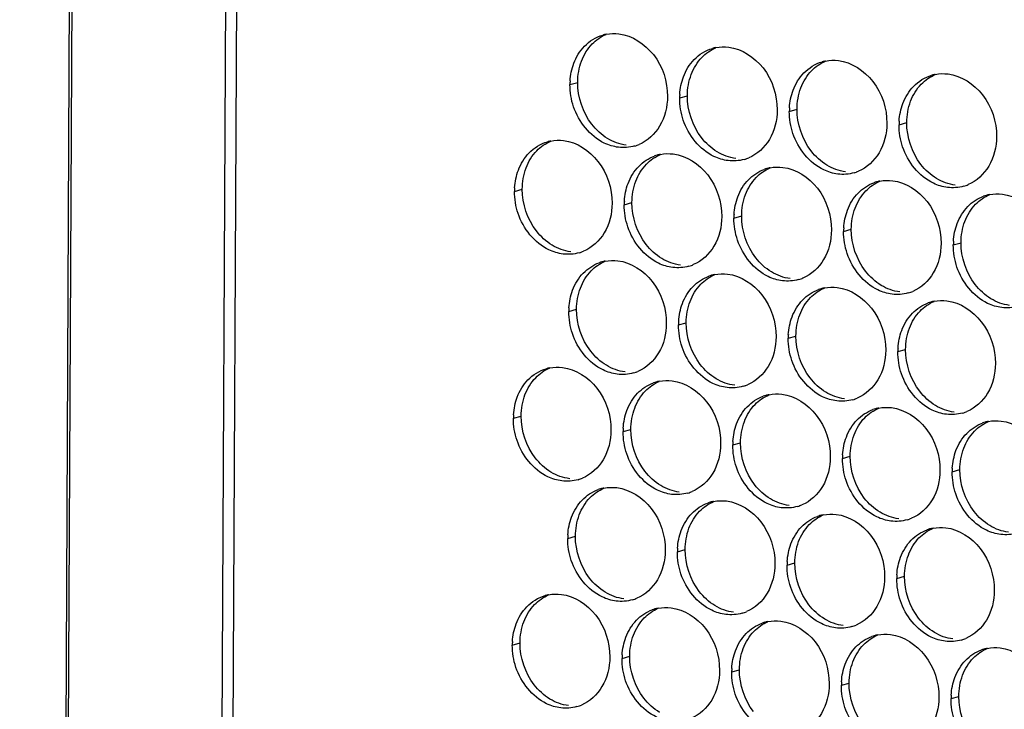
# Paper-space layout '45651_1_3' of a CAD drawing. Header units: millimetres. Extents: x -231 to 594, y 0 to 420.
# Tile 120 of 247: x 86.61 to 100.26, y 233.95 to 243.51. Entities that reach past the tile are written whole.
import ezdxf

# ---------------------------------------------------------------- set-up
doc = ezdxf.new("R2010")
doc.units = ezdxf.units.MM
doc.header["$LTSCALE"] = 32.67
doc.layers.get('0').update_dxf_attribs({"linetype": 'CONTINUOUS'})
doc.layers.add('02___PRT_ALL_AXES', color=7, linetype='CONTINUOUS')

psp = doc.layouts.new('45651_1_3')

# ---------------------------------------------------------------- linework, layer by layer
at = {"color": 3, "linetype": 'CONTINUOUS'}
for p, q in [((86.615, 103.848), (87.685, 320.333)), ((87.715, 320.299), (86.646, 103.82)), ((89.836, 319.046), (88.767, 102.867)), ((89.99, 318.856), (88.922, 102.833))]:
    psp.add_line(p, q, dxfattribs=at)
at = {"layer": '02___PRT_ALL_AXES', "color": 7, "linetype": 'CONTINUOUS'}
for p, q in [((94.238, 242.609), (94.345, 242.64)), ((95.758, 242.424), (95.865, 242.454)), ((97.277, 242.238), (97.384, 242.269)), ((98.797, 242.053), (98.904, 242.083)), ((93.47, 241.129), (93.578, 241.16)), ((94.99, 240.944), (95.097, 240.975)), ((96.51, 240.758), (96.617, 240.789)), ((98.029, 240.573), (98.136, 240.604)), ((99.549, 240.387), (99.656, 240.418)), ((94.223, 239.464), (94.33, 239.495)), ((95.742, 239.279), (95.849, 239.309)), ((97.262, 239.093), (97.369, 239.124)), ((98.781, 238.908), (98.888, 238.938)), ((93.455, 237.984), (93.562, 238.015)), ((94.975, 237.799), (95.082, 237.83)), ((96.494, 237.614), (96.601, 237.644)), ((98.014, 237.428), (98.121, 237.459)), ((99.533, 237.243), (99.64, 237.273)), ((94.207, 236.319), (94.314, 236.35)), ((95.727, 236.134), (95.834, 236.165)), ((97.246, 235.948), (97.353, 235.979)), ((98.766, 235.763), (98.873, 235.794)), ((93.439, 234.84), (93.547, 234.87)), ((94.959, 234.654), (95.066, 234.685)), ((96.479, 234.469), (96.586, 234.499)), ((97.998, 234.283), (98.105, 234.314)), ((99.518, 234.098), (99.625, 234.128))]:
    psp.add_line(p, q, dxfattribs=at)
at = {"layer": '02___PRT_ALL_AXES', "color": 3, "linetype": 'CONTINUOUS'}
for centre, radius, start, end in [((94.845, 242.765), 0.552, 100.9772, 105.9383), ((96.364, 242.58), 0.552, 100.9772, 105.9383), ((97.884, 242.394), 0.552, 100.9772, 105.9383), ((99.404, 242.209), 0.552, 100.9772, 105.9383), ((95.13, 242.605), 0.892, 176.518, 179.7169), ((96.649, 242.419), 0.892, 176.518, 179.7169), ((98.169, 242.234), 0.892, 176.518, 179.7169), ((99.689, 242.048), 0.892, 176.518, 179.7169), ((94.077, 241.285), 0.552, 100.9772, 105.9383), ((94.983, 242.283), 0.547, 285.9406, 289.7675), ((94.983, 242.285), 0.548, 289.7729, 292.7369), ((95.595, 241.105), 0.547, 105.9406, 109.7675), ((95.597, 241.1), 0.552, 100.9772, 105.9383), ((96.503, 242.098), 0.547, 285.9406, 289.7675), ((96.502, 242.099), 0.548, 289.7729, 292.7369), ((97.115, 240.919), 0.547, 105.9406, 109.7675), ((97.116, 240.914), 0.552, 100.9772, 105.9383), ((98.023, 241.912), 0.547, 285.9406, 289.7675), ((98.022, 241.914), 0.548, 289.7729, 292.7369), ((94.362, 241.125), 0.892, 176.518, 179.7169), ((98.635, 240.734), 0.547, 105.9406, 109.7675), ((98.636, 240.729), 0.552, 100.9772, 105.9383), ((99.542, 241.727), 0.547, 285.9406, 289.7675), ((99.542, 241.728), 0.548, 289.7729, 292.7369), ((100.154, 240.548), 0.547, 105.9406, 109.7675), ((100.156, 240.543), 0.552, 100.9772, 105.9383), ((95.882, 240.939), 0.892, 176.518, 179.7169), ((97.401, 240.754), 0.892, 176.518, 179.7169), ((98.921, 240.569), 0.892, 176.518, 179.7169), ((100.441, 240.383), 0.892, 176.518, 179.7169), ((94.216, 240.804), 0.547, 285.9406, 289.7675), ((94.215, 240.805), 0.548, 289.7729, 292.7369), ((94.828, 239.625), 0.547, 105.9406, 109.7675), ((94.829, 239.62), 0.552, 100.9772, 105.9383), ((95.735, 240.618), 0.547, 285.9406, 289.7675), ((95.735, 240.619), 0.548, 289.7729, 292.7369), ((96.348, 239.44), 0.547, 105.9406, 109.7675), ((96.349, 239.435), 0.552, 100.9772, 105.9383), ((97.255, 240.433), 0.547, 285.9406, 289.7675), ((97.254, 240.434), 0.548, 289.7729, 292.7369), ((97.867, 239.254), 0.547, 105.9406, 109.7675), ((97.869, 239.249), 0.552, 100.9772, 105.9383), ((98.775, 240.247), 0.547, 285.9406, 289.7675), ((98.774, 240.248), 0.548, 289.7729, 292.7369), ((99.387, 239.069), 0.547, 105.9406, 109.7675), ((99.388, 239.064), 0.552, 100.9772, 105.9383), ((95.114, 239.46), 0.892, 176.518, 179.7169), ((96.634, 239.274), 0.892, 176.518, 179.7169), ((98.154, 239.089), 0.892, 176.518, 179.7169), ((99.673, 238.903), 0.892, 176.518, 179.7169), ((94.062, 238.14), 0.552, 100.9772, 105.9383), ((94.968, 239.138), 0.547, 285.9406, 289.7675), ((94.967, 239.14), 0.548, 289.7729, 292.7369), ((95.58, 237.96), 0.547, 105.9406, 109.7675), ((95.581, 237.955), 0.552, 100.9772, 105.9383), ((96.487, 238.953), 0.547, 285.9406, 289.7675), ((96.487, 238.954), 0.548, 289.7729, 292.7369), ((97.1, 237.775), 0.547, 105.9406, 109.7675), ((97.101, 237.769), 0.552, 100.9772, 105.9383), ((98.007, 238.767), 0.547, 285.9406, 289.7675), ((98.006, 238.769), 0.548, 289.7729, 292.7369), ((94.347, 237.98), 0.892, 176.518, 179.7169), ((98.619, 237.589), 0.547, 105.9406, 109.7675), ((98.621, 237.584), 0.552, 100.9772, 105.9383), ((99.527, 238.582), 0.547, 285.9406, 289.7675), ((99.526, 238.583), 0.548, 289.7729, 292.7369), ((100.139, 237.404), 0.547, 105.9406, 109.7675), ((100.14, 237.399), 0.552, 100.9772, 105.9383), ((95.866, 237.795), 0.892, 176.518, 179.7169), ((97.386, 237.609), 0.892, 176.518, 179.7169), ((98.906, 237.424), 0.892, 176.518, 179.7169), ((100.425, 237.238), 0.892, 176.518, 179.7169), ((94.2, 237.659), 0.547, 285.9406, 289.7675), ((94.2, 237.66), 0.548, 289.7729, 292.7369), ((94.812, 236.48), 0.547, 105.9406, 109.7675), ((94.814, 236.475), 0.552, 100.9772, 105.9383), ((95.72, 237.473), 0.547, 285.9406, 289.7675), ((95.719, 237.474), 0.548, 289.7729, 292.7369), ((96.332, 236.295), 0.547, 105.9406, 109.7675), ((96.333, 236.29), 0.552, 100.9772, 105.9383), ((97.239, 237.288), 0.547, 285.9406, 289.7675), ((97.239, 237.289), 0.548, 289.7729, 292.7369), ((97.852, 236.109), 0.547, 105.9406, 109.7675), ((97.853, 236.104), 0.552, 100.9772, 105.9383), ((98.759, 237.102), 0.547, 285.9406, 289.7675), ((98.759, 237.104), 0.548, 289.7729, 292.7369), ((99.371, 235.924), 0.547, 105.9406, 109.7675), ((99.373, 235.919), 0.552, 100.9772, 105.9383), ((95.099, 236.315), 0.892, 176.518, 179.7169), ((96.618, 236.129), 0.892, 176.518, 179.7169), ((98.138, 235.944), 0.892, 176.518, 179.7169), ((99.658, 235.758), 0.892, 176.518, 179.7169), ((94.046, 234.996), 0.552, 100.9772, 105.9383), ((94.952, 235.993), 0.547, 285.9406, 289.7675), ((94.952, 235.995), 0.548, 289.7729, 292.7369), ((95.564, 234.815), 0.547, 105.9406, 109.7675), ((95.566, 234.81), 0.552, 100.9772, 105.9383), ((96.471, 235.809), 0.548, 289.7729, 292.7369), ((96.472, 235.808), 0.547, 285.9406, 289.7675), ((97.085, 234.625), 0.552, 100.9772, 105.9383), ((97.084, 234.63), 0.547, 105.9406, 109.7675), ((97.991, 235.622), 0.547, 285.9406, 289.7675), ((97.991, 235.624), 0.548, 289.7729, 292.7369), ((94.331, 234.835), 0.892, 176.518, 179.7169), ((98.604, 234.444), 0.547, 105.9406, 109.7675), ((98.605, 234.439), 0.552, 100.9772, 105.9383), ((99.511, 235.437), 0.547, 285.9406, 289.7675), ((99.511, 235.438), 0.548, 289.7729, 292.7369), ((100.123, 234.259), 0.547, 105.9406, 109.7675), ((100.125, 234.254), 0.552, 100.9772, 105.9383), ((95.851, 234.65), 0.892, 176.518, 179.7169), ((97.37, 234.464), 0.892, 176.518, 179.7169), ((98.89, 234.279), 0.892, 176.518, 179.7169), ((100.41, 234.093), 0.892, 176.518, 179.7169), ((94.185, 234.514), 0.547, 285.9406, 289.7675), ((94.184, 234.515), 0.548, 289.7729, 292.7369)]:
    psp.add_arc(centre, radius, start, end, dxfattribs=at)
for points in [[(94.439, 243.141), (94.508, 243.212), (94.598, 243.268), (94.693, 243.296)], [(94.74, 243.307), (94.798, 243.318), (94.859, 243.32), (94.917, 243.313)], [(94.291, 242.904), (94.324, 242.991), (94.374, 243.074), (94.439, 243.141)], [(95.958, 242.955), (96.027, 243.027), (96.117, 243.083), (96.213, 243.11)], [(96.259, 243.121), (96.317, 243.133), (96.378, 243.135), (96.437, 243.127)], [(95.811, 242.718), (95.843, 242.805), (95.893, 242.888), (95.958, 242.955)], [(97.779, 242.936), (97.837, 242.947), (97.898, 242.949), (97.956, 242.942)], [(94.24, 242.659), (94.245, 242.742), (94.262, 242.826), (94.291, 242.904)], [(97.478, 242.77), (97.547, 242.841), (97.637, 242.898), (97.732, 242.925)], [(95.759, 242.473), (95.764, 242.557), (95.781, 242.64), (95.811, 242.718)], [(97.33, 242.533), (97.363, 242.62), (97.413, 242.703), (97.478, 242.77)], [(98.997, 242.584), (99.066, 242.656), (99.157, 242.712), (99.252, 242.739)], [(99.299, 242.75), (99.357, 242.762), (99.417, 242.764), (99.476, 242.756)], [(94.288, 242.302), (94.255, 242.4), (94.238, 242.505), (94.238, 242.609)], [(97.279, 242.288), (97.284, 242.371), (97.301, 242.455), (97.33, 242.533)], [(98.85, 242.347), (98.883, 242.434), (98.933, 242.517), (98.997, 242.584)], [(95.808, 242.116), (95.775, 242.215), (95.757, 242.32), (95.758, 242.424)], [(98.798, 242.102), (98.804, 242.186), (98.82, 242.269), (98.85, 242.347)], [(97.327, 241.931), (97.294, 242.029), (97.277, 242.134), (97.277, 242.238)], [(98.847, 241.746), (98.814, 241.844), (98.796, 241.949), (98.797, 242.053)], [(93.671, 241.661), (93.74, 241.733), (93.83, 241.789), (93.926, 241.816)], [(93.972, 241.827), (94.03, 241.838), (94.091, 241.84), (94.15, 241.833)], [(95.134, 241.758), (95.062, 241.737), (94.984, 241.731), (94.91, 241.74)], [(93.523, 241.424), (93.556, 241.511), (93.606, 241.594), (93.671, 241.661)], [(95.191, 241.476), (95.251, 241.539), (95.328, 241.59), (95.411, 241.619)], [(95.492, 241.642), (95.55, 241.653), (95.611, 241.655), (95.669, 241.648)], [(95.043, 241.238), (95.076, 241.326), (95.126, 241.409), (95.191, 241.476)], [(96.653, 241.572), (96.581, 241.551), (96.503, 241.546), (96.429, 241.555)], [(97.011, 241.456), (97.07, 241.467), (97.13, 241.469), (97.189, 241.462)], [(93.472, 241.179), (93.477, 241.262), (93.494, 241.346), (93.523, 241.424)], [(96.71, 241.29), (96.771, 241.353), (96.848, 241.404), (96.93, 241.434)], [(98.173, 241.387), (98.101, 241.366), (98.023, 241.36), (97.949, 241.369)], [(94.992, 240.994), (94.997, 241.077), (95.014, 241.16), (95.043, 241.238)], [(96.563, 241.053), (96.595, 241.14), (96.646, 241.223), (96.71, 241.29)], [(98.23, 241.105), (98.291, 241.168), (98.367, 241.219), (98.45, 241.248)], [(98.531, 241.271), (98.589, 241.282), (98.65, 241.284), (98.709, 241.277)], [(99.692, 241.201), (99.62, 241.181), (99.543, 241.175), (99.468, 241.184)], [(93.52, 240.822), (93.487, 240.921), (93.47, 241.026), (93.47, 241.129)], [(96.511, 240.808), (96.516, 240.891), (96.533, 240.975), (96.563, 241.053)], [(98.082, 240.868), (98.115, 240.955), (98.165, 241.038), (98.23, 241.105)], [(99.749, 240.919), (99.81, 240.982), (99.887, 241.033), (99.969, 241.063)], [(100.051, 241.085), (100.109, 241.097), (100.169, 241.098), (100.228, 241.091)], [(95.04, 240.637), (95.007, 240.735), (94.99, 240.84), (94.99, 240.944)], [(99.602, 240.682), (99.635, 240.769), (99.685, 240.852), (99.749, 240.919)], [(96.56, 240.451), (96.527, 240.55), (96.509, 240.655), (96.51, 240.758)], [(98.031, 240.623), (98.036, 240.706), (98.053, 240.79), (98.082, 240.868)], [(99.55, 240.437), (99.556, 240.52), (99.572, 240.604), (99.602, 240.682)], [(98.079, 240.266), (98.046, 240.364), (98.029, 240.469), (98.029, 240.573)], [(99.599, 240.08), (99.566, 240.179), (99.548, 240.284), (99.549, 240.387)], [(94.366, 240.278), (94.294, 240.257), (94.216, 240.252), (94.142, 240.261)], [(94.423, 239.996), (94.484, 240.059), (94.561, 240.11), (94.643, 240.14)], [(94.724, 240.162), (94.782, 240.173), (94.843, 240.175), (94.902, 240.168)], [(95.886, 240.092), (95.814, 240.072), (95.736, 240.066), (95.662, 240.075)], [(94.275, 239.759), (94.308, 239.846), (94.358, 239.929), (94.423, 239.996)], [(95.943, 239.811), (96.003, 239.874), (96.08, 239.925), (96.163, 239.954)], [(96.244, 239.977), (96.302, 239.988), (96.363, 239.99), (96.421, 239.983)], [(95.795, 239.573), (95.828, 239.66), (95.878, 239.744), (95.943, 239.811)], [(97.405, 239.907), (97.333, 239.886), (97.255, 239.881), (97.181, 239.89)], [(97.763, 239.791), (97.822, 239.802), (97.882, 239.804), (97.941, 239.797)], [(94.224, 239.514), (94.229, 239.597), (94.246, 239.681), (94.275, 239.759)], [(97.462, 239.625), (97.523, 239.688), (97.6, 239.739), (97.682, 239.769)], [(98.925, 239.721), (98.853, 239.701), (98.775, 239.695), (98.701, 239.704)], [(95.744, 239.328), (95.749, 239.412), (95.766, 239.495), (95.795, 239.573)], [(97.315, 239.388), (97.347, 239.475), (97.398, 239.558), (97.462, 239.625)], [(98.982, 239.44), (99.043, 239.503), (99.119, 239.554), (99.202, 239.583)], [(99.283, 239.606), (99.341, 239.617), (99.402, 239.619), (99.461, 239.612)], [(100.444, 239.536), (100.372, 239.515), (100.295, 239.51), (100.22, 239.519)], [(94.272, 239.157), (94.239, 239.255), (94.222, 239.36), (94.223, 239.464)], [(98.834, 239.202), (98.867, 239.29), (98.917, 239.373), (98.982, 239.44)], [(95.792, 238.972), (95.759, 239.07), (95.742, 239.175), (95.742, 239.279)], [(97.263, 239.143), (97.268, 239.226), (97.285, 239.31), (97.315, 239.388)], [(98.783, 238.958), (98.788, 239.041), (98.805, 239.124), (98.834, 239.202)], [(97.312, 238.786), (97.279, 238.884), (97.261, 238.99), (97.262, 239.093)], [(98.831, 238.601), (98.798, 238.699), (98.781, 238.804), (98.781, 238.908)], [(93.656, 238.516), (93.725, 238.588), (93.815, 238.644), (93.91, 238.671)], [(93.957, 238.682), (94.015, 238.694), (94.075, 238.695), (94.134, 238.688)], [(95.118, 238.613), (95.046, 238.592), (94.968, 238.586), (94.894, 238.596)], [(93.508, 238.279), (93.541, 238.366), (93.591, 238.449), (93.656, 238.516)], [(95.175, 238.331), (95.236, 238.394), (95.313, 238.445), (95.395, 238.474)], [(95.476, 238.497), (95.534, 238.508), (95.595, 238.51), (95.654, 238.503)], [(95.027, 238.094), (95.06, 238.181), (95.11, 238.264), (95.175, 238.331)], [(96.638, 238.427), (96.566, 238.407), (96.488, 238.401), (96.414, 238.41)], [(96.996, 238.311), (97.054, 238.323), (97.115, 238.324), (97.173, 238.317)], [(93.457, 238.034), (93.462, 238.117), (93.478, 238.201), (93.508, 238.279)], [(96.695, 238.145), (96.756, 238.208), (96.832, 238.259), (96.915, 238.289)], [(98.157, 238.242), (98.085, 238.221), (98.007, 238.216), (97.933, 238.225)], [(94.976, 237.849), (94.981, 237.932), (94.998, 238.016), (95.027, 238.094)], [(96.547, 237.908), (96.58, 237.995), (96.63, 238.078), (96.695, 238.145)], [(98.214, 237.96), (98.275, 238.023), (98.352, 238.074), (98.434, 238.104)], [(98.515, 238.126), (98.574, 238.137), (98.634, 238.139), (98.693, 238.132)], [(99.677, 238.056), (99.605, 238.036), (99.527, 238.03), (99.453, 238.039)], [(93.505, 237.677), (93.472, 237.776), (93.454, 237.881), (93.455, 237.984)], [(96.496, 237.663), (96.501, 237.747), (96.518, 237.83), (96.547, 237.908)], [(98.067, 237.723), (98.099, 237.81), (98.15, 237.893), (98.214, 237.96)], [(99.734, 237.774), (99.795, 237.837), (99.871, 237.888), (99.954, 237.918)], [(100.035, 237.94), (100.093, 237.952), (100.154, 237.954), (100.213, 237.946)], [(95.024, 237.492), (94.991, 237.59), (94.974, 237.695), (94.975, 237.799)], [(99.586, 237.537), (99.619, 237.624), (99.669, 237.707), (99.734, 237.774)], [(98.015, 237.478), (98.02, 237.561), (98.037, 237.645), (98.067, 237.723)], [(96.544, 237.306), (96.511, 237.405), (96.494, 237.51), (96.494, 237.614)], [(99.535, 237.292), (99.54, 237.376), (99.557, 237.459), (99.586, 237.537)], [(98.064, 237.121), (98.031, 237.219), (98.013, 237.324), (98.014, 237.428)], [(99.583, 236.935), (99.55, 237.034), (99.533, 237.139), (99.533, 237.243)], [(94.35, 237.133), (94.278, 237.112), (94.201, 237.107), (94.126, 237.116)], [(94.408, 236.851), (94.468, 236.914), (94.545, 236.965), (94.627, 236.995)], [(94.709, 237.017), (94.767, 237.028), (94.827, 237.03), (94.886, 237.023)], [(95.87, 236.947), (95.798, 236.927), (95.72, 236.921), (95.646, 236.93)], [(94.26, 236.614), (94.293, 236.701), (94.343, 236.784), (94.408, 236.851)], [(95.927, 236.666), (95.988, 236.729), (96.065, 236.78), (96.147, 236.809)], [(96.228, 236.832), (96.286, 236.843), (96.347, 236.845), (96.406, 236.838)], [(95.779, 236.428), (95.812, 236.516), (95.862, 236.599), (95.927, 236.666)], [(97.39, 236.762), (97.318, 236.741), (97.24, 236.736), (97.166, 236.745)], [(94.209, 236.369), (94.214, 236.452), (94.23, 236.536), (94.26, 236.614)], [(97.447, 236.48), (97.508, 236.543), (97.584, 236.594), (97.667, 236.624)], [(97.748, 236.646), (97.806, 236.657), (97.867, 236.659), (97.925, 236.652)], [(98.909, 236.577), (98.837, 236.556), (98.76, 236.55), (98.685, 236.559)], [(95.728, 236.184), (95.733, 236.267), (95.75, 236.35), (95.779, 236.428)], [(97.299, 236.243), (97.332, 236.33), (97.382, 236.413), (97.447, 236.48)], [(98.966, 236.295), (99.027, 236.358), (99.104, 236.409), (99.186, 236.438)], [(99.267, 236.461), (99.326, 236.472), (99.386, 236.474), (99.445, 236.467)], [(100.429, 236.391), (100.357, 236.37), (100.279, 236.365), (100.205, 236.374)], [(94.257, 236.012), (94.224, 236.11), (94.206, 236.216), (94.207, 236.319)], [(98.819, 236.057), (98.851, 236.145), (98.902, 236.228), (98.966, 236.295)], [(95.776, 235.827), (95.743, 235.925), (95.726, 236.03), (95.727, 236.134)], [(97.248, 235.998), (97.253, 236.081), (97.27, 236.165), (97.299, 236.243)], [(98.767, 235.813), (98.772, 235.896), (98.789, 235.979), (98.819, 236.057)], [(97.296, 235.641), (97.263, 235.74), (97.246, 235.845), (97.246, 235.948)], [(98.816, 235.456), (98.783, 235.554), (98.765, 235.659), (98.766, 235.763)], [(93.64, 235.371), (93.709, 235.443), (93.799, 235.499), (93.895, 235.526)], [(93.941, 235.537), (93.999, 235.549), (94.06, 235.551), (94.119, 235.543)], [(95.102, 235.468), (95.03, 235.447), (94.953, 235.442), (94.878, 235.451)], [(93.492, 235.134), (93.525, 235.221), (93.575, 235.304), (93.64, 235.371)], [(95.16, 235.186), (95.22, 235.249), (95.297, 235.3), (95.379, 235.33)], [(95.461, 235.352), (95.519, 235.363), (95.579, 235.365), (95.638, 235.358)], [(95.012, 234.949), (95.045, 235.036), (95.095, 235.119), (95.16, 235.186)], [(96.622, 235.282), (96.55, 235.262), (96.472, 235.256), (96.398, 235.265)], [(96.98, 235.166), (97.038, 235.178), (97.099, 235.18), (97.158, 235.172)], [(93.441, 234.889), (93.446, 234.973), (93.463, 235.056), (93.492, 235.134)], [(96.679, 235), (96.74, 235.063), (96.817, 235.115), (96.899, 235.144)], [(98.142, 235.097), (98.07, 235.076), (97.992, 235.071), (97.918, 235.08)], [(94.961, 234.704), (94.966, 234.787), (94.983, 234.871), (95.012, 234.949)], [(96.531, 234.763), (96.564, 234.85), (96.614, 234.933), (96.679, 235)], [(98.199, 234.815), (98.26, 234.878), (98.336, 234.929), (98.419, 234.959)], [(98.5, 234.981), (98.558, 234.992), (98.619, 234.994), (98.677, 234.987)], [(99.661, 234.911), (99.589, 234.891), (99.512, 234.885), (99.437, 234.894)], [(93.489, 234.532), (93.456, 234.631), (93.439, 234.736), (93.439, 234.84)], [(96.48, 234.518), (96.485, 234.602), (96.502, 234.685), (96.531, 234.763)], [(98.051, 234.578), (98.084, 234.665), (98.134, 234.748), (98.199, 234.815)], [(99.718, 234.629), (99.779, 234.692), (99.856, 234.744), (99.938, 234.773)], [(100.019, 234.795), (100.078, 234.807), (100.138, 234.809), (100.197, 234.801)], [(95.009, 234.347), (94.976, 234.445), (94.958, 234.55), (94.959, 234.654)], [(99.571, 234.392), (99.603, 234.479), (99.654, 234.562), (99.718, 234.629)], [(98, 234.333), (98.005, 234.416), (98.022, 234.5), (98.051, 234.578)], [(96.528, 234.161), (96.495, 234.26), (96.478, 234.365), (96.479, 234.469)], [(99.519, 234.147), (99.524, 234.231), (99.541, 234.314), (99.571, 234.392)], [(98.048, 233.976), (98.015, 234.074), (97.998, 234.179), (97.998, 234.283)], [(99.568, 233.791), (99.535, 233.889), (99.517, 233.994), (99.518, 234.098)], [(94.335, 233.988), (94.263, 233.967), (94.185, 233.962), (94.111, 233.971)]]:
    psp.add_open_spline(points, degree=3, dxfattribs=at)
at = {"layer": '02___PRT_ALL_AXES', "color": 7, "linetype": 'CONTINUOUS'}
for points in [[(94.546, 243.172), (94.6, 243.228), (94.667, 243.275), (94.739, 243.305)], [(94.398, 242.934), (94.431, 243.022), (94.481, 243.105), (94.546, 243.172)], [(96.065, 242.986), (96.12, 243.042), (96.187, 243.089), (96.259, 243.119)], [(95.918, 242.749), (95.951, 242.836), (96.001, 242.919), (96.065, 242.986)], [(94.345, 242.64), (94.346, 242.74), (94.363, 242.841), (94.398, 242.934)], [(97.437, 242.563), (97.47, 242.651), (97.52, 242.734), (97.585, 242.801)], [(97.585, 242.801), (97.639, 242.857), (97.706, 242.904), (97.779, 242.934)], [(95.865, 242.454), (95.865, 242.554), (95.883, 242.656), (95.918, 242.749)], [(99.105, 242.615), (99.159, 242.671), (99.226, 242.718), (99.298, 242.749)], [(94.54, 242.06), (94.416, 242.221), (94.344, 242.436), (94.345, 242.64)], [(97.384, 242.269), (97.385, 242.369), (97.402, 242.47), (97.437, 242.563)], [(98.957, 242.378), (98.99, 242.465), (99.04, 242.548), (99.105, 242.615)], [(96.06, 241.874), (95.935, 242.036), (95.864, 242.25), (95.865, 242.454)], [(97.579, 241.689), (97.455, 241.85), (97.383, 242.065), (97.384, 242.269)], [(98.904, 242.083), (98.905, 242.183), (98.922, 242.285), (98.957, 242.378)], [(94.759, 241.862), (94.675, 241.913), (94.6, 241.982), (94.54, 242.06)], [(99.099, 241.503), (98.974, 241.665), (98.903, 241.879), (98.904, 242.083)], [(95.017, 241.771), (94.926, 241.782), (94.837, 241.815), (94.759, 241.862)], [(96.278, 241.677), (96.194, 241.728), (96.12, 241.797), (96.06, 241.874)], [(93.778, 241.692), (93.833, 241.748), (93.9, 241.795), (93.972, 241.825)], [(93.631, 241.455), (93.663, 241.542), (93.714, 241.625), (93.778, 241.692)], [(95.298, 241.506), (95.352, 241.563), (95.419, 241.61), (95.491, 241.64)], [(96.536, 241.586), (96.446, 241.597), (96.356, 241.63), (96.278, 241.677)], [(97.798, 241.492), (97.714, 241.542), (97.639, 241.611), (97.579, 241.689)], [(93.578, 241.16), (93.578, 241.26), (93.595, 241.361), (93.631, 241.455)], [(95.15, 241.269), (95.183, 241.356), (95.233, 241.439), (95.298, 241.506)], [(96.817, 241.321), (96.872, 241.377), (96.939, 241.424), (97.011, 241.454)], [(98.056, 241.4), (97.965, 241.411), (97.876, 241.444), (97.798, 241.492)], [(99.317, 241.306), (99.233, 241.357), (99.159, 241.426), (99.099, 241.503)], [(96.67, 241.084), (96.703, 241.171), (96.753, 241.254), (96.817, 241.321)], [(99.575, 241.215), (99.485, 241.226), (99.395, 241.259), (99.317, 241.306)], [(95.097, 240.975), (95.098, 241.074), (95.115, 241.176), (95.15, 241.269)], [(98.337, 241.135), (98.391, 241.192), (98.458, 241.239), (98.531, 241.269)], [(93.773, 240.58), (93.648, 240.741), (93.577, 240.956), (93.578, 241.16)], [(96.617, 240.789), (96.617, 240.889), (96.635, 240.99), (96.67, 241.084)], [(98.189, 240.898), (98.222, 240.985), (98.272, 241.068), (98.337, 241.135)], [(99.857, 240.95), (99.911, 241.006), (99.978, 241.053), (100.05, 241.083)], [(95.292, 240.394), (95.168, 240.556), (95.096, 240.771), (95.097, 240.975)], [(98.136, 240.604), (98.137, 240.703), (98.154, 240.805), (98.189, 240.898)], [(99.709, 240.713), (99.742, 240.8), (99.792, 240.883), (99.857, 240.95)], [(96.812, 240.209), (96.687, 240.37), (96.616, 240.585), (96.617, 240.789)], [(99.656, 240.418), (99.657, 240.518), (99.674, 240.619), (99.709, 240.713)], [(93.991, 240.383), (93.907, 240.434), (93.833, 240.502), (93.773, 240.58)], [(98.332, 240.024), (98.207, 240.185), (98.135, 240.4), (98.136, 240.604)], [(94.249, 240.291), (94.159, 240.302), (94.069, 240.335), (93.991, 240.383)], [(95.511, 240.197), (95.427, 240.248), (95.352, 240.317), (95.292, 240.394)], [(99.851, 239.838), (99.726, 239.999), (99.655, 240.214), (99.656, 240.418)], [(97.03, 240.012), (96.946, 240.063), (96.872, 240.131), (96.812, 240.209)], [(94.53, 240.027), (94.585, 240.083), (94.652, 240.13), (94.724, 240.16)], [(95.769, 240.106), (95.678, 240.117), (95.589, 240.15), (95.511, 240.197)], [(94.383, 239.789), (94.415, 239.877), (94.466, 239.96), (94.53, 240.027)], [(96.05, 239.841), (96.104, 239.898), (96.171, 239.944), (96.243, 239.975)], [(97.288, 239.92), (97.198, 239.932), (97.108, 239.965), (97.03, 240.012)], [(98.55, 239.826), (98.466, 239.877), (98.391, 239.946), (98.332, 240.024)], [(95.902, 239.604), (95.935, 239.691), (95.985, 239.774), (96.05, 239.841)], [(98.808, 239.735), (98.717, 239.746), (98.628, 239.779), (98.55, 239.826)], [(100.069, 239.641), (99.985, 239.692), (99.911, 239.761), (99.851, 239.838)], [(94.33, 239.495), (94.33, 239.595), (94.347, 239.696), (94.383, 239.789)], [(97.569, 239.656), (97.624, 239.712), (97.691, 239.759), (97.763, 239.789)], [(95.849, 239.309), (95.85, 239.409), (95.867, 239.511), (95.902, 239.604)], [(97.422, 239.419), (97.455, 239.506), (97.505, 239.589), (97.569, 239.656)], [(99.089, 239.47), (99.143, 239.527), (99.21, 239.573), (99.283, 239.604)], [(100.328, 239.549), (100.237, 239.561), (100.147, 239.594), (100.069, 239.641)], [(94.525, 238.915), (94.4, 239.076), (94.329, 239.291), (94.33, 239.495)], [(97.369, 239.124), (97.369, 239.224), (97.387, 239.325), (97.422, 239.419)], [(98.941, 239.233), (98.974, 239.32), (99.024, 239.403), (99.089, 239.47)], [(96.044, 238.729), (95.92, 238.891), (95.848, 239.105), (95.849, 239.309)], [(97.564, 238.544), (97.439, 238.705), (97.368, 238.92), (97.369, 239.124)], [(98.888, 238.938), (98.889, 239.038), (98.906, 239.14), (98.941, 239.233)], [(94.743, 238.718), (94.659, 238.768), (94.585, 238.837), (94.525, 238.915)], [(99.084, 238.358), (98.959, 238.52), (98.887, 238.734), (98.888, 238.938)], [(95.001, 238.626), (94.911, 238.637), (94.821, 238.67), (94.743, 238.718)], [(96.263, 238.532), (96.179, 238.583), (96.104, 238.652), (96.044, 238.729)], [(93.763, 238.547), (93.817, 238.603), (93.884, 238.65), (93.956, 238.68)], [(93.615, 238.31), (93.648, 238.397), (93.698, 238.48), (93.763, 238.547)], [(95.282, 238.361), (95.337, 238.418), (95.404, 238.465), (95.476, 238.495)], [(96.521, 238.441), (96.43, 238.452), (96.341, 238.485), (96.263, 238.532)], [(97.782, 238.347), (97.698, 238.397), (97.624, 238.466), (97.564, 238.544)], [(93.562, 238.015), (93.563, 238.115), (93.58, 238.216), (93.615, 238.31)], [(95.135, 238.124), (95.167, 238.211), (95.218, 238.294), (95.282, 238.361)], [(96.802, 238.176), (96.856, 238.232), (96.923, 238.279), (96.995, 238.309)], [(98.04, 238.255), (97.95, 238.266), (97.86, 238.299), (97.782, 238.347)], [(99.302, 238.161), (99.218, 238.212), (99.144, 238.281), (99.084, 238.358)], [(96.654, 237.939), (96.687, 238.026), (96.737, 238.109), (96.802, 238.176)], [(95.082, 237.83), (95.082, 237.929), (95.099, 238.031), (95.135, 238.124)], [(98.321, 237.991), (98.376, 238.047), (98.443, 238.094), (98.515, 238.124)], [(99.56, 238.07), (99.469, 238.081), (99.38, 238.114), (99.302, 238.161)], [(93.757, 237.435), (93.632, 237.596), (93.561, 237.811), (93.562, 238.015)], [(96.601, 237.644), (96.602, 237.744), (96.619, 237.845), (96.654, 237.939)], [(98.174, 237.753), (98.207, 237.84), (98.257, 237.924), (98.321, 237.991)], [(99.841, 237.805), (99.895, 237.861), (99.962, 237.908), (100.035, 237.938)], [(95.277, 237.25), (95.152, 237.411), (95.081, 237.626), (95.082, 237.83)], [(98.121, 237.459), (98.121, 237.559), (98.139, 237.66), (98.174, 237.753)], [(99.693, 237.568), (99.726, 237.655), (99.776, 237.738), (99.841, 237.805)], [(96.796, 237.064), (96.672, 237.225), (96.6, 237.44), (96.601, 237.644)], [(99.64, 237.273), (99.641, 237.373), (99.658, 237.474), (99.693, 237.568)], [(93.975, 237.238), (93.892, 237.289), (93.817, 237.358), (93.757, 237.435)], [(98.316, 236.879), (98.191, 237.04), (98.12, 237.255), (98.121, 237.459)], [(94.234, 237.147), (94.143, 237.158), (94.054, 237.191), (93.975, 237.238)], [(95.495, 237.052), (95.411, 237.103), (95.337, 237.172), (95.277, 237.25)], [(99.836, 236.693), (99.711, 236.855), (99.639, 237.069), (99.64, 237.273)], [(94.515, 236.882), (94.569, 236.938), (94.636, 236.985), (94.708, 237.015)], [(95.753, 236.961), (95.663, 236.972), (95.573, 237.005), (95.495, 237.052)], [(97.015, 236.867), (96.931, 236.918), (96.856, 236.987), (96.796, 237.064)], [(94.367, 236.645), (94.4, 236.732), (94.45, 236.815), (94.515, 236.882)], [(96.034, 236.696), (96.089, 236.753), (96.156, 236.799), (96.228, 236.83)], [(97.273, 236.776), (97.182, 236.787), (97.093, 236.82), (97.015, 236.867)], [(98.534, 236.681), (98.45, 236.732), (98.376, 236.801), (98.316, 236.879)], [(95.887, 236.459), (95.919, 236.546), (95.97, 236.629), (96.034, 236.696)], [(98.792, 236.59), (98.702, 236.601), (98.612, 236.634), (98.534, 236.681)], [(100.054, 236.496), (99.97, 236.547), (99.896, 236.616), (99.836, 236.693)], [(94.314, 236.35), (94.315, 236.45), (94.332, 236.551), (94.367, 236.645)], [(97.554, 236.511), (97.608, 236.567), (97.675, 236.614), (97.747, 236.644)], [(95.834, 236.165), (95.834, 236.264), (95.852, 236.366), (95.887, 236.459)], [(97.406, 236.274), (97.439, 236.361), (97.489, 236.444), (97.554, 236.511)], [(99.073, 236.325), (99.128, 236.382), (99.195, 236.428), (99.267, 236.459)], [(100.312, 236.405), (100.221, 236.416), (100.132, 236.449), (100.054, 236.496)], [(94.509, 235.77), (94.384, 235.931), (94.313, 236.146), (94.314, 236.35)], [(97.353, 235.979), (97.354, 236.079), (97.371, 236.18), (97.406, 236.274)], [(98.926, 236.088), (98.959, 236.175), (99.009, 236.258), (99.073, 236.325)], [(96.029, 235.584), (95.904, 235.746), (95.833, 235.961), (95.834, 236.165)], [(98.873, 235.794), (98.873, 235.893), (98.891, 235.995), (98.926, 236.088)], [(97.548, 235.399), (97.424, 235.56), (97.352, 235.775), (97.353, 235.979)], [(94.727, 235.573), (94.644, 235.624), (94.569, 235.692), (94.509, 235.77)], [(99.068, 235.213), (98.943, 235.375), (98.872, 235.59), (98.873, 235.794)], [(94.986, 235.481), (94.895, 235.492), (94.806, 235.525), (94.727, 235.573)], [(96.247, 235.387), (96.163, 235.438), (96.089, 235.507), (96.029, 235.584)], [(93.747, 235.402), (93.802, 235.458), (93.868, 235.505), (93.941, 235.535)], [(93.6, 235.165), (93.632, 235.252), (93.682, 235.335), (93.747, 235.402)], [(95.267, 235.217), (95.321, 235.273), (95.388, 235.32), (95.46, 235.35)], [(96.505, 235.296), (96.415, 235.307), (96.325, 235.34), (96.247, 235.387)], [(97.767, 235.202), (97.683, 235.253), (97.608, 235.321), (97.548, 235.399)], [(93.547, 234.87), (93.547, 234.97), (93.564, 235.071), (93.6, 235.165)], [(95.119, 234.979), (95.152, 235.067), (95.202, 235.15), (95.267, 235.217)], [(96.786, 235.031), (96.841, 235.087), (96.908, 235.134), (96.98, 235.165)], [(98.025, 235.11), (97.934, 235.121), (97.845, 235.154), (97.767, 235.202)], [(99.286, 235.016), (99.202, 235.067), (99.128, 235.136), (99.068, 235.213)], [(96.639, 234.794), (96.671, 234.881), (96.722, 234.964), (96.786, 235.031)], [(95.066, 234.685), (95.067, 234.785), (95.084, 234.886), (95.119, 234.979)], [(98.306, 234.846), (98.36, 234.902), (98.427, 234.949), (98.499, 234.979)], [(99.544, 234.925), (99.454, 234.936), (99.364, 234.969), (99.286, 235.016)], [(93.742, 234.29), (93.617, 234.452), (93.546, 234.666), (93.547, 234.87)], [(96.586, 234.499), (96.586, 234.599), (96.604, 234.701), (96.639, 234.794)], [(98.158, 234.608), (98.191, 234.696), (98.241, 234.779), (98.306, 234.846)], [(99.826, 234.66), (99.88, 234.717), (99.947, 234.763), (100.019, 234.794)], [(95.261, 234.105), (95.136, 234.266), (95.065, 234.481), (95.066, 234.685)], [(99.678, 234.423), (99.711, 234.51), (99.761, 234.593), (99.826, 234.66)], [(96.781, 233.919), (96.656, 234.081), (96.585, 234.295), (96.586, 234.499)], [(98.105, 234.314), (98.106, 234.414), (98.123, 234.515), (98.158, 234.608)], [(99.625, 234.128), (99.625, 234.228), (99.643, 234.33), (99.678, 234.423)], [(93.96, 234.093), (93.876, 234.144), (93.802, 234.213), (93.742, 234.29)], [(98.3, 233.734), (98.176, 233.895), (98.104, 234.11), (98.105, 234.314)], [(94.218, 234.002), (94.127, 234.013), (94.038, 234.046), (93.96, 234.093)], [(95.48, 233.908), (95.396, 233.958), (95.321, 234.027), (95.261, 234.105)], [(99.82, 233.548), (99.695, 233.71), (99.624, 233.924), (99.625, 234.128)]]:
    psp.add_open_spline(points, degree=3, dxfattribs=at)
at = {"layer": '02___PRT_ALL_AXES', "color": 3, "linetype": 'CONTINUOUS'}
for points, knots in [([(94.917, 243.313), (95.102, 243.29), (95.465, 243.049), (95.59, 242.648), (95.589, 242.444)], [0, 0, 0, 0, 0.476473, 1, 1, 1, 1]), ([(96.437, 243.127), (96.621, 243.105), (96.985, 242.864), (97.109, 242.463), (97.108, 242.259)], [0, 0, 0, 0, 0.476473, 1, 1, 1, 1]), ([(97.956, 242.942), (98.141, 242.919), (98.504, 242.678), (98.629, 242.277), (98.628, 242.073)], [0, 0, 0, 0, 0.476473, 1, 1, 1, 1]), ([(99.476, 242.756), (99.66, 242.734), (100.024, 242.493), (100.149, 242.092), (100.148, 241.888)], [0, 0, 0, 0, 0.476473, 1, 1, 1, 1]), ([(95.589, 242.444), (95.588, 242.303), (95.525, 242.027), (95.313, 241.828), (95.195, 241.779)], [0, 0, 0, 0, 0.525086, 1, 1, 1, 1]), ([(94.91, 241.74), (94.842, 241.749), (94.562, 241.833), (94.358, 242.094), (94.288, 242.302)], [0, 0, 0, 0, 0.236458, 1, 1, 1, 1]), ([(97.108, 242.259), (97.108, 242.117), (97.045, 241.841), (96.832, 241.643), (96.714, 241.594)], [0, 0, 0, 0, 0.525086, 1, 1, 1, 1]), ([(96.429, 241.555), (96.362, 241.563), (96.081, 241.647), (95.878, 241.908), (95.808, 242.116)], [0, 0, 0, 0, 0.236458, 1, 1, 1, 1]), ([(98.628, 242.073), (98.627, 241.932), (98.564, 241.656), (98.352, 241.457), (98.234, 241.408)], [0, 0, 0, 0, 0.525086, 1, 1, 1, 1]), ([(97.949, 241.369), (97.881, 241.378), (97.601, 241.462), (97.397, 241.723), (97.327, 241.931)], [0, 0, 0, 0, 0.236458, 1, 1, 1, 1]), ([(100.148, 241.888), (100.147, 241.746), (100.084, 241.47), (99.871, 241.272), (99.753, 241.223)], [0, 0, 0, 0, 0.525086, 1, 1, 1, 1]), ([(94.15, 241.833), (94.334, 241.811), (94.697, 241.57), (94.822, 241.169), (94.821, 240.965)], [0, 0, 0, 0, 0.476473, 1, 1, 1, 1]), ([(99.468, 241.184), (99.401, 241.192), (99.12, 241.276), (98.917, 241.537), (98.847, 241.746)], [0, 0, 0, 0, 0.236458, 1, 1, 1, 1]), ([(95.669, 241.648), (95.854, 241.625), (96.217, 241.384), (96.342, 240.983), (96.341, 240.779)], [0, 0, 0, 0, 0.476473, 1, 1, 1, 1]), ([(97.189, 241.462), (97.373, 241.44), (97.737, 241.199), (97.861, 240.798), (97.86, 240.594)], [0, 0, 0, 0, 0.476473, 1, 1, 1, 1]), ([(98.709, 241.277), (98.893, 241.254), (99.256, 241.013), (99.381, 240.612), (99.38, 240.408)], [0, 0, 0, 0, 0.476473, 1, 1, 1, 1]), ([(100.228, 241.091), (100.412, 241.069), (100.776, 240.828), (100.901, 240.427), (100.9, 240.223)], [0, 0, 0, 0, 0.476473, 1, 1, 1, 1]), ([(94.821, 240.965), (94.821, 240.823), (94.758, 240.547), (94.545, 240.349), (94.427, 240.299)], [0, 0, 0, 0, 0.525086, 1, 1, 1, 1]), ([(94.142, 240.261), (94.074, 240.269), (93.794, 240.353), (93.59, 240.614), (93.52, 240.822)], [0, 0, 0, 0, 0.236458, 1, 1, 1, 1]), ([(96.341, 240.779), (96.34, 240.638), (96.277, 240.362), (96.065, 240.163), (95.947, 240.114)], [0, 0, 0, 0, 0.525086, 1, 1, 1, 1]), ([(95.662, 240.075), (95.594, 240.083), (95.314, 240.167), (95.11, 240.428), (95.04, 240.637)], [0, 0, 0, 0, 0.236458, 1, 1, 1, 1]), ([(97.86, 240.594), (97.86, 240.452), (97.797, 240.176), (97.584, 239.978), (97.466, 239.928)], [0, 0, 0, 0, 0.525086, 1, 1, 1, 1]), ([(97.181, 239.89), (97.114, 239.898), (96.833, 239.982), (96.63, 240.243), (96.56, 240.451)], [0, 0, 0, 0, 0.236458, 1, 1, 1, 1]), ([(99.38, 240.408), (99.379, 240.267), (99.316, 239.991), (99.104, 239.792), (98.986, 239.743)], [0, 0, 0, 0, 0.525086, 1, 1, 1, 1]), ([(98.701, 239.704), (98.633, 239.713), (98.353, 239.796), (98.149, 240.057), (98.079, 240.266)], [0, 0, 0, 0, 0.236458, 1, 1, 1, 1]), ([(94.902, 240.168), (95.086, 240.145), (95.449, 239.904), (95.574, 239.503), (95.573, 239.299)], [0, 0, 0, 0, 0.476473, 1, 1, 1, 1]), ([(100.22, 239.519), (100.153, 239.527), (99.872, 239.611), (99.669, 239.872), (99.599, 240.08)], [0, 0, 0, 0, 0.236458, 1, 1, 1, 1]), ([(96.421, 239.983), (96.606, 239.96), (96.969, 239.719), (97.094, 239.318), (97.093, 239.114)], [0, 0, 0, 0, 0.476473, 1, 1, 1, 1]), ([(97.941, 239.797), (98.125, 239.775), (98.489, 239.533), (98.613, 239.132), (98.612, 238.928)], [0, 0, 0, 0, 0.476473, 1, 1, 1, 1]), ([(99.461, 239.612), (99.645, 239.589), (100.008, 239.348), (100.133, 238.947), (100.132, 238.743)], [0, 0, 0, 0, 0.476473, 1, 1, 1, 1]), ([(95.573, 239.299), (95.573, 239.158), (95.51, 238.882), (95.297, 238.684), (95.179, 238.634)], [0, 0, 0, 0, 0.525086, 1, 1, 1, 1]), ([(94.894, 238.596), (94.826, 238.604), (94.546, 238.688), (94.342, 238.949), (94.272, 239.157)], [0, 0, 0, 0, 0.236458, 1, 1, 1, 1]), ([(97.093, 239.114), (97.092, 238.973), (97.029, 238.696), (96.817, 238.498), (96.699, 238.449)], [0, 0, 0, 0, 0.525086, 1, 1, 1, 1]), ([(96.414, 238.41), (96.346, 238.418), (96.066, 238.502), (95.862, 238.763), (95.792, 238.972)], [0, 0, 0, 0, 0.236458, 1, 1, 1, 1]), ([(98.612, 238.928), (98.612, 238.787), (98.549, 238.511), (98.336, 238.313), (98.218, 238.263)], [0, 0, 0, 0, 0.525086, 1, 1, 1, 1]), ([(97.933, 238.225), (97.866, 238.233), (97.585, 238.317), (97.382, 238.578), (97.312, 238.786)], [0, 0, 0, 0, 0.236458, 1, 1, 1, 1]), ([(100.132, 238.743), (100.131, 238.602), (100.068, 238.325), (99.856, 238.127), (99.738, 238.078)], [0, 0, 0, 0, 0.525086, 1, 1, 1, 1]), ([(94.134, 238.688), (94.319, 238.666), (94.682, 238.425), (94.807, 238.024), (94.806, 237.82)], [0, 0, 0, 0, 0.476473, 1, 1, 1, 1]), ([(99.453, 238.039), (99.385, 238.047), (99.105, 238.131), (98.901, 238.392), (98.831, 238.601)], [0, 0, 0, 0, 0.236458, 1, 1, 1, 1]), ([(95.654, 238.503), (95.838, 238.48), (96.201, 238.239), (96.326, 237.838), (96.325, 237.634)], [0, 0, 0, 0, 0.476473, 1, 1, 1, 1]), ([(97.173, 238.317), (97.358, 238.295), (97.721, 238.054), (97.846, 237.653), (97.845, 237.449)], [0, 0, 0, 0, 0.476473, 1, 1, 1, 1]), ([(98.693, 238.132), (98.877, 238.109), (99.241, 237.868), (99.365, 237.467), (99.364, 237.263)], [0, 0, 0, 0, 0.476473, 1, 1, 1, 1]), ([(100.213, 237.946), (100.397, 237.924), (100.76, 237.683), (100.885, 237.282), (100.884, 237.078)], [0, 0, 0, 0, 0.476473, 1, 1, 1, 1]), ([(94.806, 237.82), (94.805, 237.678), (94.742, 237.402), (94.529, 237.204), (94.412, 237.154)], [0, 0, 0, 0, 0.525086, 1, 1, 1, 1]), ([(94.126, 237.116), (94.059, 237.124), (93.778, 237.208), (93.575, 237.469), (93.505, 237.677)], [0, 0, 0, 0, 0.236458, 1, 1, 1, 1]), ([(96.325, 237.634), (96.325, 237.493), (96.262, 237.217), (96.049, 237.018), (95.931, 236.969)], [0, 0, 0, 0, 0.525086, 1, 1, 1, 1]), ([(95.646, 236.93), (95.578, 236.939), (95.298, 237.022), (95.094, 237.283), (95.024, 237.492)], [0, 0, 0, 0, 0.236458, 1, 1, 1, 1]), ([(97.845, 237.449), (97.844, 237.307), (97.781, 237.031), (97.569, 236.833), (97.451, 236.783)], [0, 0, 0, 0, 0.525086, 1, 1, 1, 1]), ([(97.166, 236.745), (97.098, 236.753), (96.818, 236.837), (96.614, 237.098), (96.544, 237.306)], [0, 0, 0, 0, 0.236458, 1, 1, 1, 1]), ([(99.364, 237.263), (99.364, 237.122), (99.301, 236.846), (99.088, 236.647), (98.97, 236.598)], [0, 0, 0, 0, 0.525086, 1, 1, 1, 1]), ([(98.685, 236.559), (98.618, 236.568), (98.337, 236.651), (98.134, 236.913), (98.064, 237.121)], [0, 0, 0, 0, 0.236458, 1, 1, 1, 1]), ([(94.886, 237.023), (95.071, 237.001), (95.434, 236.759), (95.559, 236.358), (95.558, 236.154)], [0, 0, 0, 0, 0.476473, 1, 1, 1, 1]), ([(100.205, 236.374), (100.137, 236.382), (99.857, 236.466), (99.653, 236.727), (99.583, 236.935)], [0, 0, 0, 0, 0.236458, 1, 1, 1, 1]), ([(96.406, 236.838), (96.59, 236.815), (96.953, 236.574), (97.078, 236.173), (97.077, 235.969)], [0, 0, 0, 0, 0.476473, 1, 1, 1, 1]), ([(97.925, 236.652), (98.11, 236.63), (98.473, 236.389), (98.598, 235.987), (98.597, 235.783)], [0, 0, 0, 0, 0.476473, 1, 1, 1, 1]), ([(99.445, 236.467), (99.629, 236.444), (99.993, 236.203), (100.117, 235.802), (100.116, 235.598)], [0, 0, 0, 0, 0.476473, 1, 1, 1, 1]), ([(95.558, 236.154), (95.557, 236.013), (95.494, 235.737), (95.281, 235.539), (95.164, 235.489)], [0, 0, 0, 0, 0.525086, 1, 1, 1, 1]), ([(94.878, 235.451), (94.811, 235.459), (94.531, 235.543), (94.327, 235.804), (94.257, 236.012)], [0, 0, 0, 0, 0.236458, 1, 1, 1, 1]), ([(97.077, 235.969), (97.077, 235.828), (97.014, 235.551), (96.801, 235.353), (96.683, 235.304)], [0, 0, 0, 0, 0.525086, 1, 1, 1, 1]), ([(96.398, 235.265), (96.33, 235.273), (96.05, 235.357), (95.846, 235.618), (95.776, 235.827)], [0, 0, 0, 0, 0.236458, 1, 1, 1, 1]), ([(98.597, 235.783), (98.596, 235.642), (98.533, 235.366), (98.321, 235.168), (98.203, 235.118)], [0, 0, 0, 0, 0.525086, 1, 1, 1, 1]), ([(97.918, 235.08), (97.85, 235.088), (97.57, 235.172), (97.366, 235.433), (97.296, 235.641)], [0, 0, 0, 0, 0.236458, 1, 1, 1, 1]), ([(100.116, 235.598), (100.116, 235.457), (100.053, 235.18), (99.84, 234.982), (99.722, 234.933)], [0, 0, 0, 0, 0.525086, 1, 1, 1, 1]), ([(94.119, 235.543), (94.303, 235.521), (94.666, 235.28), (94.791, 234.879), (94.79, 234.675)], [0, 0, 0, 0, 0.476473, 1, 1, 1, 1]), ([(99.437, 234.894), (99.37, 234.902), (99.089, 234.986), (98.886, 235.247), (98.816, 235.456)], [0, 0, 0, 0, 0.236458, 1, 1, 1, 1]), ([(95.638, 235.358), (95.823, 235.335), (96.186, 235.094), (96.311, 234.693), (96.31, 234.489)], [0, 0, 0, 0, 0.476473, 1, 1, 1, 1]), ([(97.158, 235.172), (97.342, 235.15), (97.706, 234.909), (97.83, 234.508), (97.829, 234.304)], [0, 0, 0, 0, 0.476473, 1, 1, 1, 1]), ([(98.677, 234.987), (98.862, 234.964), (99.225, 234.723), (99.35, 234.322), (99.349, 234.118)], [0, 0, 0, 0, 0.476473, 1, 1, 1, 1]), ([(100.197, 234.801), (100.381, 234.779), (100.745, 234.538), (100.869, 234.137), (100.868, 233.933)], [0, 0, 0, 0, 0.476473, 1, 1, 1, 1]), ([(94.79, 234.675), (94.789, 234.533), (94.726, 234.257), (94.514, 234.059), (94.396, 234.01)], [0, 0, 0, 0, 0.525086, 1, 1, 1, 1]), ([(94.111, 233.971), (94.043, 233.979), (93.763, 234.063), (93.559, 234.324), (93.489, 234.532)], [0, 0, 0, 0, 0.236458, 1, 1, 1, 1]), ([(96.31, 234.489), (96.309, 234.348), (96.246, 234.072), (96.034, 233.873), (95.916, 233.824)], [0, 0, 0, 0, 0.525086, 1, 1, 1, 1]), ([(95.63, 233.785), (95.563, 233.794), (95.283, 233.878), (95.079, 234.139), (95.009, 234.347)], [0, 0, 0, 0, 0.236458, 1, 1, 1, 1]), ([(97.829, 234.304), (97.829, 234.162), (97.766, 233.886), (97.553, 233.688), (97.435, 233.639)], [0, 0, 0, 0, 0.525086, 1, 1, 1, 1]), ([(97.15, 233.6), (97.082, 233.608), (96.802, 233.692), (96.598, 233.953), (96.528, 234.161)], [0, 0, 0, 0, 0.236458, 1, 1, 1, 1]), ([(99.349, 234.118), (99.348, 233.977), (99.285, 233.701), (99.073, 233.502), (98.955, 233.453)], [0, 0, 0, 0, 0.525086, 1, 1, 1, 1]), ([(98.67, 233.415), (98.602, 233.423), (98.322, 233.507), (98.118, 233.768), (98.048, 233.976)], [0, 0, 0, 0, 0.236458, 1, 1, 1, 1])]:
    psp.add_open_spline(points, degree=3, knots=knots, dxfattribs=at)

doc.saveas('drawing.dxf')
